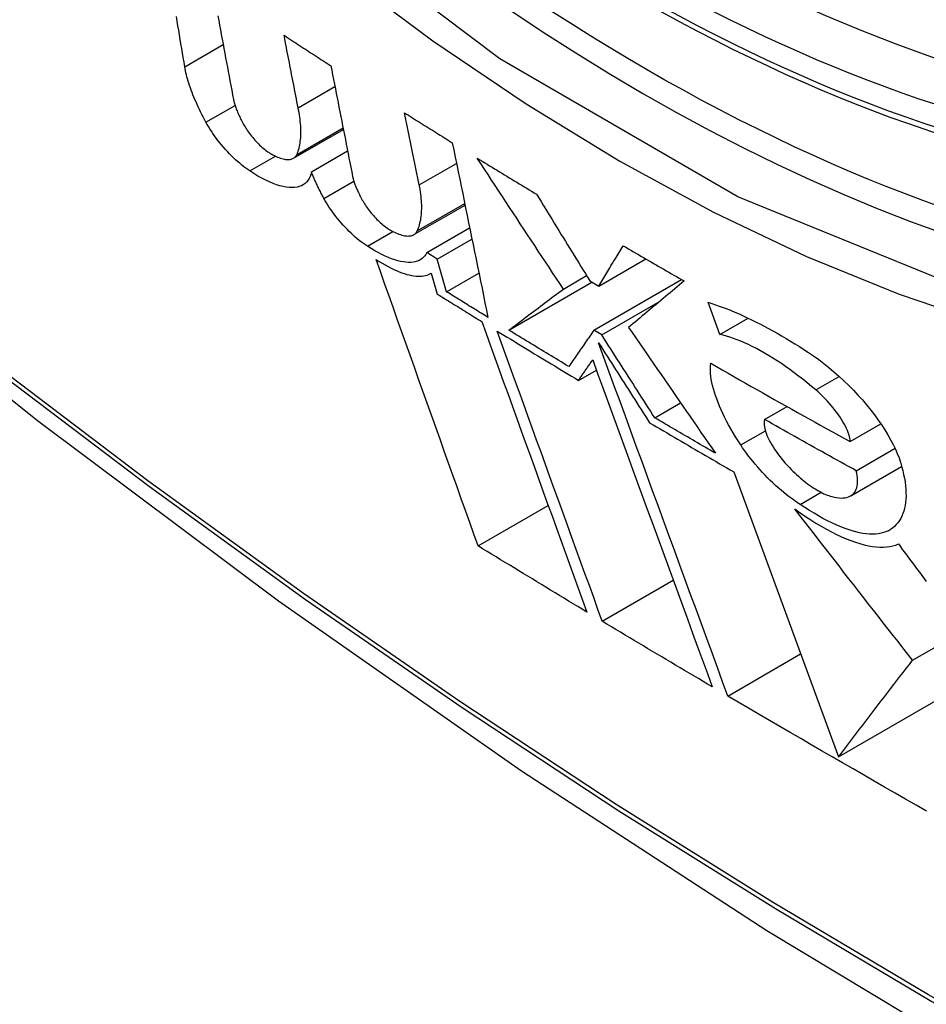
# Model space of a CAD drawing. Header units: inches. Extents: x 327.4 to 387.5, y 121.2 to 187.
# Tile 17 of 67: x 328.155 to 328.297, y 164.48 to 164.634. Entities that reach past the tile are written whole.
import ezdxf

# ---------------------------------------------------------------- set-up
doc = ezdxf.new("R2010")
doc.units = ezdxf.units.IN
doc.header["$MEASUREMENT"] = 0
doc.layers.add('Visible Edges(ANSI)', color=7, linetype='Continuous', lineweight=25)
doc.layers.add('Visible Tangent Edges(ANSI)', color=7, linetype='Continuous', lineweight=25)

msp = doc.modelspace()

# ---------------------------------------------------------------- linework, layer by layer
at = {"layer": 'Visible Edges(ANSI)'}
for p, q in [((328.19884, 164.62033), (328.20461, 164.62365)), ((328.21783, 164.60822), (328.21555, 164.61952)), ((328.19814, 164.61241), (328.20594, 164.61691)), ((328.19868, 164.61301), (328.20589, 164.61717)), ((328.20093, 164.61026), (328.20661, 164.61354)), ((328.21698, 164.60043), (328.22501, 164.60506)), ((328.21903, 164.59761), (328.22574, 164.60149)), ((328.22067, 164.59659), (328.2261, 164.59973)), ((328.22067, 164.59659), (328.21903, 164.59761)), ((328.22213, 164.59147), (328.22067, 164.59659)), ((328.24597, 164.59237), (328.25335, 164.59664)), ((328.21956, 164.59431), (328.21973, 164.5944)), ((328.21973, 164.59441), (328.22066, 164.59113)), ((328.22213, 164.59147), (328.22719, 164.59439)), ((328.24043, 164.59191), (328.24407, 164.59401)), ((328.24458, 164.5932), (328.24597, 164.59237)), ((328.24523, 164.58547), (328.25897, 164.5934)), ((328.23188, 164.58547), (328.24492, 164.593)), ((328.24645, 164.58474), (328.25559, 164.59002)), ((328.26498, 164.58478), (328.26313, 164.58983)), ((328.26498, 164.58478), (328.26942, 164.58734)), ((328.24645, 164.58474), (328.24523, 164.58547)), ((328.2428, 164.5776), (328.24561, 164.57922)), ((328.25477, 164.57173), (328.25881, 164.57407)), ((328.27198, 164.57147), (328.2755, 164.5735)), ((328.28541, 164.56799), (328.29022, 164.57077)), ((328.28635, 164.56343), (328.29243, 164.56695)), ((328.28548, 164.5595), (328.29347, 164.56412)), ((328.26714, 164.56326), (328.28356, 164.51858)), ((328.27757, 164.55816), (328.28084, 164.56005)), ((328.22706, 164.55166), (328.23806, 164.55801)), ((328.29518, 164.53373), (328.32699, 164.55209)), ((328.24654, 164.53984), (328.25766, 164.54626)), ((328.26622, 164.52813), (328.27763, 164.53472)), ((328.28356, 164.51858), (328.30542, 164.53121))]:
    msp.add_line(p, q, dxfattribs=at)
at = {"layer": 'Visible Edges(ANSI)', "flags": 128}
for points in [[(328.01158, 164.69936), (328.04739, 164.66521), (328.08376, 164.63244), (328.12064, 164.60113), (328.15799, 164.57131), (328.19575, 164.54305), (328.23388, 164.51639), (328.27234, 164.49138), (328.31107, 164.46808), (328.35005, 164.44652), (328.38921, 164.42677), (328.42852, 164.40886), (328.46793, 164.39285), (328.50741, 164.37879), (328.5469, 164.36672), (328.58637, 164.35671), (328.62575, 164.3488)], [(328.18108, 164.62675), (328.18096, 164.62746), (328.18084, 164.62817), (328.18072, 164.62888), (328.1806, 164.6296), (328.18048, 164.63031), (328.18037, 164.63102), (328.18025, 164.63174), (328.18013, 164.63245), (328.18001, 164.63317), (328.17989, 164.63388), (328.17977, 164.6346)], [(328.18625, 164.63471), (328.18639, 164.63398), (328.18652, 164.63325), (328.18666, 164.63252), (328.1868, 164.6318), (328.18693, 164.63107), (328.18707, 164.63034), (328.18721, 164.62961), (328.18734, 164.62888), (328.18748, 164.62816), (328.18762, 164.62743), (328.18775, 164.6267), (328.18789, 164.62598), (328.18803, 164.62525), (328.18816, 164.62452), (328.1883, 164.6238), (328.18844, 164.62307), (328.18857, 164.62235), (328.18871, 164.62162)], [(328.19884, 164.62033), (328.19875, 164.6208), (328.19866, 164.62127), (328.19857, 164.62174), (328.19848, 164.62221), (328.19838, 164.62269), (328.19829, 164.62316), (328.1982, 164.62363), (328.19811, 164.6241), (328.19802, 164.62458), (328.19793, 164.62505), (328.19783, 164.62552), (328.19774, 164.62599), (328.19765, 164.62647), (328.19756, 164.62694), (328.19747, 164.62741), (328.19738, 164.62789), (328.19729, 164.62836), (328.19719, 164.62883), (328.1971, 164.6293), (328.19701, 164.62978), (328.19692, 164.63025), (328.19683, 164.63072), (328.19674, 164.63119), (328.19665, 164.63167)], [(328.19665, 164.63167), (328.19695, 164.63147), (328.19725, 164.63127), (328.19756, 164.63107), (328.19786, 164.63087), (328.19817, 164.63067), (328.19847, 164.63048), (328.19877, 164.63028), (328.19908, 164.63008), (328.19938, 164.62988), (328.19969, 164.62968), (328.19999, 164.62948), (328.2003, 164.62929), (328.2006, 164.62909), (328.20091, 164.62889), (328.20121, 164.62869), (328.20152, 164.62849), (328.20182, 164.6283), (328.20213, 164.6281), (328.20243, 164.6279), (328.20274, 164.6277), (328.20305, 164.6275), (328.20335, 164.62731), (328.20366, 164.62711), (328.20396, 164.62691)], [(328.1844, 164.61806), (328.18418, 164.61847), (328.18397, 164.61887), (328.18376, 164.61927), (328.18356, 164.61967), (328.18337, 164.62006), (328.18318, 164.62046), (328.18301, 164.62084), (328.18284, 164.62123), (328.18267, 164.62161), (328.18251, 164.62198), (328.18236, 164.62235), (328.18222, 164.62272), (328.18208, 164.62309), (328.18196, 164.62344), (328.18183, 164.6238), (328.18172, 164.62415), (328.18161, 164.62449), (328.18152, 164.62483), (328.18142, 164.62516), (328.18134, 164.62549), (328.18126, 164.62581), (328.18119, 164.62613), (328.18113, 164.62644), (328.18108, 164.62675)], [(328.20396, 164.62691), (328.20411, 164.62619), (328.20425, 164.62547), (328.20439, 164.62474), (328.20453, 164.62402), (328.20468, 164.6233), (328.20482, 164.62257), (328.20496, 164.62185), (328.20511, 164.62112), (328.20525, 164.6204), (328.20539, 164.61968), (328.20553, 164.61895), (328.20568, 164.61823), (328.20582, 164.6175), (328.20596, 164.61678), (328.20611, 164.61606), (328.20625, 164.61533), (328.20639, 164.61461), (328.20654, 164.61389), (328.20668, 164.61316), (328.20682, 164.61244), (328.20697, 164.61172), (328.20711, 164.611), (328.20725, 164.61028), (328.20739, 164.60956)], [(328.18871, 164.62162), (328.18874, 164.62147), (328.18877, 164.62132), (328.18881, 164.62116), (328.18885, 164.621), (328.1889, 164.62084), (328.18895, 164.62068), (328.18901, 164.62051), (328.18907, 164.62034), (328.18913, 164.62016), (328.1892, 164.61999), (328.18927, 164.61981), (328.18934, 164.61963), (328.18942, 164.61944), (328.1895, 164.61926), (328.18959, 164.61907), (328.18968, 164.61888), (328.18977, 164.61869), (328.18987, 164.6185), (328.18997, 164.6183), (328.19008, 164.61811), (328.19019, 164.61791), (328.1903, 164.61771), (328.19041, 164.61751), (328.19053, 164.61731)], [(328.19868, 164.61301), (328.19877, 164.61324), (328.19885, 164.61347), (328.19892, 164.61372), (328.19899, 164.61397), (328.19905, 164.61422), (328.19911, 164.61449), (328.19915, 164.61476), (328.19919, 164.61503), (328.19922, 164.61532), (328.19925, 164.61561), (328.19927, 164.6159), (328.19928, 164.61621), (328.19928, 164.61652), (328.19928, 164.61683), (328.19926, 164.61716), (328.19925, 164.61748), (328.19922, 164.61782), (328.19919, 164.61816), (328.19915, 164.61851), (328.1991, 164.61886), (328.19905, 164.61922), (328.19899, 164.61958), (328.19892, 164.61995), (328.19884, 164.62033)], [(328.21555, 164.61952), (328.21586, 164.61932), (328.21617, 164.61913), (328.21648, 164.61893), (328.21679, 164.61873), (328.2171, 164.61854), (328.21741, 164.61834), (328.21772, 164.61815), (328.21803, 164.61795), (328.21834, 164.61776), (328.21866, 164.61756), (328.21897, 164.61737), (328.21928, 164.61718), (328.21959, 164.61698), (328.2199, 164.61679), (328.22021, 164.61659), (328.22052, 164.6164), (328.22083, 164.6162), (328.22114, 164.61601), (328.22146, 164.61581), (328.22177, 164.61562), (328.22208, 164.61543), (328.22239, 164.61523), (328.2227, 164.61504), (328.22302, 164.61484)], [(328.19126, 164.61041), (328.19095, 164.61062), (328.19064, 164.61084), (328.19032, 164.61108), (328.19, 164.61134), (328.18968, 164.61161), (328.18935, 164.61189), (328.18903, 164.61218), (328.18871, 164.61248), (328.18839, 164.6128), (328.18807, 164.61312), (328.18776, 164.61345), (328.18745, 164.61379), (328.18715, 164.61414), (328.18685, 164.61449), (328.18656, 164.61484), (328.18628, 164.6152), (328.18601, 164.61556), (328.18575, 164.61592), (328.18549, 164.61628), (328.18525, 164.61664), (328.18502, 164.617), (328.1848, 164.61736), (328.18459, 164.61771), (328.1844, 164.61806)], [(328.19053, 164.61731), (328.19066, 164.6171), (328.19079, 164.6169), (328.19093, 164.61669), (328.19108, 164.61648), (328.19123, 164.61627), (328.19139, 164.61606), (328.19155, 164.61585), (328.19172, 164.61564), (328.19189, 164.61544), (328.19207, 164.61524), (328.19225, 164.61504), (328.19243, 164.61485), (328.19261, 164.61466), (328.1928, 164.61448), (328.19299, 164.6143), (328.19318, 164.61413), (328.19336, 164.61397), (328.19355, 164.61382), (328.19374, 164.61367), (328.19392, 164.61353), (328.19411, 164.6134), (328.19429, 164.61328), (328.19446, 164.61317), (328.19463, 164.61307)], [(328.22302, 164.61484), (328.22325, 164.61371), (328.22348, 164.61257), (328.22371, 164.61143), (328.22395, 164.61029), (328.22418, 164.60915), (328.22441, 164.60801), (328.22465, 164.60686), (328.22488, 164.60572), (328.22511, 164.60458), (328.22535, 164.60344), (328.22558, 164.60229), (328.22581, 164.60115), (328.22605, 164.60001), (328.22628, 164.59887), (328.22651, 164.59772), (328.22675, 164.59658), (328.22698, 164.59544), (328.22721, 164.5943), (328.22745, 164.59316), (328.22768, 164.59202), (328.22791, 164.59088), (328.22814, 164.58974), (328.22837, 164.58861), (328.22861, 164.58747)], [(328.19463, 164.61307), (328.19489, 164.61293), (328.19513, 164.61281), (328.19538, 164.61269), (328.19561, 164.61259), (328.19584, 164.6125), (328.19606, 164.61242), (328.19628, 164.61236), (328.19649, 164.6123), (328.19669, 164.61226), (328.19689, 164.61223), (328.19707, 164.61221), (328.19725, 164.6122), (328.19742, 164.6122), (328.19758, 164.61222), (328.19773, 164.61225), (328.19787, 164.61229), (328.19801, 164.61234), (328.19813, 164.6124), (328.19825, 164.61248), (328.19835, 164.61256), (328.19845, 164.61266), (328.19853, 164.61277), (328.19861, 164.61288), (328.19868, 164.61301)], [(328.24043, 164.59191), (328.23987, 164.59276), (328.23931, 164.59361), (328.23875, 164.59446), (328.23819, 164.59531), (328.23762, 164.59616), (328.23706, 164.59701), (328.2365, 164.59786), (328.23594, 164.59871), (328.23537, 164.59957), (328.23481, 164.60042), (328.23425, 164.60128), (328.23368, 164.60213), (328.23312, 164.60299), (328.23256, 164.60385), (328.232, 164.6047), (328.23143, 164.60556), (328.23087, 164.60642), (328.23031, 164.60727), (328.22975, 164.60813), (328.22918, 164.60899), (328.22862, 164.60985), (328.22806, 164.6107), (328.2275, 164.61156), (328.22694, 164.61242)], [(328.22694, 164.61242), (328.22733, 164.61218), (328.22771, 164.61194), (328.2281, 164.61171), (328.22849, 164.61147), (328.22887, 164.61123), (328.22926, 164.611), (328.22964, 164.61076), (328.23003, 164.61052), (328.23042, 164.61029), (328.2308, 164.61005), (328.23119, 164.60982), (328.23158, 164.60958), (328.23196, 164.60934), (328.23235, 164.60911), (328.23274, 164.60887), (328.23313, 164.60864), (328.23351, 164.6084), (328.2339, 164.60817), (328.23429, 164.60793), (328.23468, 164.6077), (328.23507, 164.60746), (328.23545, 164.60723), (328.23584, 164.60699), (328.23623, 164.60676)], [(328.20093, 164.61026), (328.20084, 164.60988), (328.20071, 164.60953), (328.20056, 164.60921), (328.20038, 164.60892), (328.20017, 164.60866), (328.19993, 164.60844), (328.19966, 164.60824), (328.19936, 164.60809), (328.19903, 164.60796), (328.19868, 164.60788), (328.1983, 164.60782), (328.19789, 164.60781), (328.19745, 164.60782), (328.19699, 164.60788), (328.19651, 164.60797), (328.196, 164.6081), (328.19547, 164.60826), (328.19492, 164.60847), (328.19435, 164.6087), (328.19377, 164.60898), (328.19316, 164.60928), (328.19254, 164.60962), (328.19191, 164.61), (328.19126, 164.61041)], [(328.2029, 164.60609), (328.2028, 164.60627), (328.2027, 164.60645), (328.20261, 164.60663), (328.20251, 164.60681), (328.20242, 164.60699), (328.20233, 164.60717), (328.20224, 164.60735), (328.20215, 164.60752), (328.20206, 164.6077), (328.20198, 164.60788), (328.20189, 164.60805), (328.20181, 164.60822), (328.20173, 164.6084), (328.20165, 164.60857), (328.20157, 164.60874), (328.20149, 164.60892), (328.20142, 164.60909), (328.20134, 164.60926), (328.20127, 164.60942), (328.2012, 164.60959), (328.20113, 164.60976), (328.20106, 164.60993), (328.20099, 164.61009), (328.20093, 164.61026)], [(328.20739, 164.60956), (328.20743, 164.60941), (328.20746, 164.60925), (328.2075, 164.6091), (328.20754, 164.60894), (328.20759, 164.60878), (328.20765, 164.60861), (328.2077, 164.60844), (328.20776, 164.60827), (328.20783, 164.6081), (328.2079, 164.60793), (328.20797, 164.60775), (328.20805, 164.60757), (328.20813, 164.60739), (328.20821, 164.6072), (328.2083, 164.60702), (328.20839, 164.60683), (328.20849, 164.60664), (328.20859, 164.60645), (328.20869, 164.60625), (328.2088, 164.60606), (328.20891, 164.60586), (328.20903, 164.60567), (328.20914, 164.60547), (328.20926, 164.60527)], [(328.21753, 164.60103), (328.21763, 164.60126), (328.21772, 164.60149), (328.2178, 164.60172), (328.21787, 164.60197), (328.21794, 164.60222), (328.218, 164.60248), (328.21806, 164.60274), (328.2181, 164.60301), (328.21814, 164.60329), (328.21817, 164.60357), (328.2182, 164.60387), (328.21821, 164.60416), (328.21822, 164.60447), (328.21822, 164.60478), (328.21822, 164.6051), (328.2182, 164.60542), (328.21818, 164.60575), (328.21816, 164.60609), (328.21812, 164.60643), (328.21808, 164.60678), (328.21803, 164.60713), (328.21797, 164.60749), (328.21791, 164.60785), (328.21783, 164.60822)], [(328.20971, 164.59861), (328.2094, 164.59881), (328.20908, 164.59903), (328.20876, 164.59927), (328.20844, 164.59952), (328.20812, 164.59978), (328.2078, 164.60005), (328.20748, 164.60034), (328.20715, 164.60064), (328.20684, 164.60095), (328.20652, 164.60127), (328.20621, 164.60159), (328.2059, 164.60193), (328.2056, 164.60226), (328.20531, 164.60261), (328.20502, 164.60295), (328.20475, 164.6033), (328.20448, 164.60365), (328.20422, 164.60401), (328.20397, 164.60436), (328.20373, 164.60471), (328.20351, 164.60506), (328.20329, 164.60541), (328.20309, 164.60575), (328.2029, 164.60609)], [(328.23623, 164.60676), (328.23658, 164.60619), (328.23693, 164.60563), (328.23727, 164.60506), (328.23762, 164.60449), (328.23797, 164.60393), (328.23832, 164.60336), (328.23866, 164.6028), (328.23901, 164.60223), (328.23936, 164.60167), (328.23971, 164.6011), (328.24006, 164.60053), (328.2404, 164.59997), (328.24075, 164.5994), (328.2411, 164.59884), (328.24145, 164.59827), (328.2418, 164.59771), (328.24214, 164.59714), (328.24249, 164.59658), (328.24284, 164.59602), (328.24319, 164.59545), (328.24353, 164.59489), (328.24388, 164.59433), (328.24423, 164.59376), (328.24458, 164.5932)], [(328.20926, 164.60527), (328.20939, 164.60506), (328.20953, 164.60486), (328.20967, 164.60465), (328.20982, 164.60444), (328.20998, 164.60424), (328.21014, 164.60403), (328.2103, 164.60382), (328.21047, 164.60362), (328.21065, 164.60342), (328.21082, 164.60322), (328.21101, 164.60302), (328.21119, 164.60283), (328.21138, 164.60265), (328.21157, 164.60247), (328.21176, 164.60229), (328.21195, 164.60212), (328.21214, 164.60196), (328.21233, 164.60181), (328.21252, 164.60166), (328.21271, 164.60153), (328.21289, 164.6014), (328.21307, 164.60128), (328.21325, 164.60117), (328.21343, 164.60107)], [(328.21343, 164.60107), (328.21368, 164.60093), (328.21394, 164.60081), (328.21418, 164.6007), (328.21442, 164.6006), (328.21466, 164.60051), (328.21488, 164.60043), (328.2151, 164.60036), (328.21531, 164.60031), (328.21552, 164.60027), (328.21572, 164.60024), (328.2159, 164.60022), (328.21609, 164.60021), (328.21626, 164.60022), (328.21642, 164.60024), (328.21657, 164.60027), (328.21672, 164.60031), (328.21685, 164.60036), (328.21698, 164.60042), (328.21709, 164.6005), (328.2172, 164.60058), (328.2173, 164.60068), (328.21738, 164.60079), (328.21746, 164.6009), (328.21753, 164.60103)], [(328.21903, 164.59761), (328.21888, 164.59734), (328.21871, 164.5971), (328.21852, 164.59688), (328.2183, 164.59668), (328.21806, 164.59652), (328.2178, 164.59638), (328.21751, 164.59626), (328.2172, 164.59617), (328.21687, 164.59611), (328.21652, 164.59608), (328.21615, 164.59608), (328.21575, 164.5961), (328.21534, 164.59616), (328.21491, 164.59624), (328.21446, 164.59635), (328.21399, 164.59649), (328.2135, 164.59666), (328.213, 164.59685), (328.21248, 164.59708), (328.21195, 164.59733), (328.21141, 164.59761), (328.21085, 164.59791), (328.21028, 164.59825), (328.20971, 164.59861)], [(328.24597, 164.59237), (328.24613, 164.59263), (328.24629, 164.5929), (328.24645, 164.59316), (328.2466, 164.59342), (328.24676, 164.59368), (328.24692, 164.59394), (328.24708, 164.5942), (328.24724, 164.59447), (328.2474, 164.59473), (328.24757, 164.59499), (328.24773, 164.59525), (328.24789, 164.59552), (328.24805, 164.59578), (328.24821, 164.59604), (328.24837, 164.59631), (328.24853, 164.59657), (328.24869, 164.59684), (328.24886, 164.5971), (328.24902, 164.59736), (328.24918, 164.59763), (328.24934, 164.59789), (328.2495, 164.59816), (328.24967, 164.59842), (328.24983, 164.59869)], [(328.24983, 164.59869), (328.25022, 164.59845), (328.25062, 164.59822), (328.25102, 164.59799), (328.25141, 164.59776), (328.25181, 164.59753), (328.2522, 164.5973), (328.2526, 164.59707), (328.253, 164.59684), (328.25339, 164.59661), (328.25379, 164.59638), (328.25419, 164.59615), (328.25459, 164.59592), (328.25498, 164.59569), (328.25538, 164.59546), (328.25578, 164.59523), (328.25618, 164.595), (328.25657, 164.59477), (328.25697, 164.59454), (328.25737, 164.59431), (328.25777, 164.59408), (328.25817, 164.59386), (328.25857, 164.59363), (328.25897, 164.5934), (328.25937, 164.59317)], [(328.22706, 164.55166), (328.22641, 164.5535), (328.22575, 164.55534), (328.22508, 164.55719), (328.22442, 164.55904), (328.22376, 164.5609), (328.22309, 164.56276), (328.22242, 164.56463), (328.22175, 164.5665), (328.22109, 164.56838), (328.22042, 164.57025), (328.21975, 164.57213), (328.21908, 164.57401), (328.21841, 164.57589), (328.21774, 164.57777), (328.21707, 164.57966), (328.2164, 164.58154), (328.21573, 164.58342), (328.21507, 164.5853), (328.2144, 164.58718), (328.21374, 164.58905), (328.21307, 164.59093), (328.21241, 164.5928), (328.21175, 164.59467), (328.21109, 164.59653)], [(328.21109, 164.59653), (328.21157, 164.59623), (328.21204, 164.59594), (328.21251, 164.59568), (328.21297, 164.59543), (328.21342, 164.59519), (328.21385, 164.59498), (328.21428, 164.59479), (328.2147, 164.59461), (328.21511, 164.59446), (328.21551, 164.59432), (328.2159, 164.5942), (328.21627, 164.59411), (328.21664, 164.59403), (328.21699, 164.59397), (328.21733, 164.59393), (328.21765, 164.5939), (328.21796, 164.5939), (328.21826, 164.59392), (328.21854, 164.59396), (328.21881, 164.59401), (328.21906, 164.59408), (328.2193, 164.59417), (328.21952, 164.59428), (328.21973, 164.59441)], [(328.25937, 164.59317), (328.259, 164.59286), (328.25863, 164.59256), (328.25826, 164.59225), (328.2579, 164.59195), (328.25753, 164.59164), (328.25716, 164.59133), (328.2568, 164.59103), (328.25643, 164.59072), (328.25607, 164.59042), (328.2557, 164.59012), (328.25534, 164.58981), (328.25497, 164.58951), (328.25461, 164.5892), (328.25425, 164.5889), (328.25389, 164.5886), (328.25353, 164.5883), (328.25317, 164.58799), (328.25281, 164.58769), (328.25245, 164.58739), (328.25209, 164.58709), (328.25173, 164.58679), (328.25138, 164.5865), (328.25102, 164.5862), (328.25067, 164.5859)], [(328.23188, 164.58547), (328.23223, 164.58573), (328.23257, 164.58599), (328.23292, 164.58625), (328.23327, 164.58652), (328.23363, 164.58678), (328.23398, 164.58705), (328.23433, 164.58732), (328.23469, 164.58758), (328.23504, 164.58785), (328.2354, 164.58812), (328.23576, 164.58839), (328.23611, 164.58866), (328.23647, 164.58893), (328.23683, 164.5892), (328.23719, 164.58947), (328.23755, 164.58974), (328.23791, 164.59001), (328.23827, 164.59028), (328.23863, 164.59056), (328.23899, 164.59083), (328.23935, 164.5911), (328.23971, 164.59137), (328.24007, 164.59164), (328.24043, 164.59191)], [(328.22066, 164.59113), (328.22095, 164.59095), (328.22124, 164.59077), (328.22153, 164.59059), (328.22182, 164.59041), (328.22212, 164.59023), (328.22241, 164.59005), (328.2227, 164.58987), (328.22299, 164.58969), (328.22328, 164.58951), (328.22357, 164.58933), (328.22386, 164.58915), (328.22415, 164.58897), (328.22445, 164.58879), (328.22474, 164.58861), (328.22503, 164.58843), (328.22532, 164.58824), (328.22561, 164.58806), (328.22591, 164.58788), (328.2262, 164.5877), (328.22649, 164.58752), (328.22678, 164.58734), (328.22707, 164.58716), (328.22737, 164.58698), (328.22766, 164.5868)], [(328.22861, 164.58747), (328.22834, 164.58764), (328.22806, 164.5878), (328.22779, 164.58797), (328.22752, 164.58814), (328.22725, 164.5883), (328.22698, 164.58847), (328.22671, 164.58864), (328.22644, 164.5888), (328.22617, 164.58897), (328.2259, 164.58914), (328.22563, 164.5893), (328.22536, 164.58947), (328.22509, 164.58964), (328.22482, 164.5898), (328.22455, 164.58997), (328.22428, 164.59014), (328.22401, 164.5903), (328.22374, 164.59047), (328.22348, 164.59064), (328.22321, 164.5908), (328.22294, 164.59097), (328.22267, 164.59114), (328.2224, 164.5913), (328.22213, 164.59147)], [(328.26313, 164.58983), (328.2637, 164.58965), (328.26429, 164.58945), (328.26488, 164.58924), (328.26549, 164.58902), (328.2661, 164.58879), (328.26672, 164.58854), (328.26734, 164.58828), (328.26798, 164.588), (328.26862, 164.58772), (328.26926, 164.58742), (328.26992, 164.5871), (328.27058, 164.58678), (328.27124, 164.58644), (328.27191, 164.5861), (328.27259, 164.58574), (328.27327, 164.58536), (328.27396, 164.58498), (328.27465, 164.58458), (328.27535, 164.58418), (328.27604, 164.58376), (328.27675, 164.58333), (328.27745, 164.58289), (328.27816, 164.58244), (328.27887, 164.58198)], [(328.22766, 164.5868), (328.22834, 164.58492), (328.22902, 164.58303), (328.2297, 164.58113), (328.23039, 164.57923), (328.23107, 164.57733), (328.23176, 164.57542), (328.23245, 164.57352), (328.23314, 164.57161), (328.23383, 164.5697), (328.23452, 164.56779), (328.23521, 164.56588), (328.2359, 164.56397), (328.23659, 164.56206), (328.23728, 164.56015), (328.23797, 164.55825), (328.23866, 164.55635), (328.23935, 164.55445), (328.24003, 164.55255), (328.24072, 164.55066), (328.2414, 164.54878), (328.24208, 164.5469), (328.24276, 164.54502), (328.24344, 164.54316), (328.24412, 164.54129)], [(328.24128, 164.57977), (328.24088, 164.58), (328.24049, 164.58024), (328.2401, 164.58048), (328.2397, 164.58071), (328.23931, 164.58095), (328.23892, 164.58119), (328.23853, 164.58142), (328.23813, 164.58166), (328.23774, 164.5819), (328.23735, 164.58214), (328.23696, 164.58237), (328.23657, 164.58261), (328.23618, 164.58285), (328.23578, 164.58309), (328.23539, 164.58332), (328.235, 164.58356), (328.23461, 164.5838), (328.23422, 164.58404), (328.23383, 164.58428), (328.23344, 164.58451), (328.23305, 164.58475), (328.23266, 164.58499), (328.23227, 164.58523), (328.23188, 164.58547)], [(328.24523, 164.58547), (328.24506, 164.58523), (328.2449, 164.58499), (328.24473, 164.58475), (328.24456, 164.58451), (328.2444, 164.58427), (328.24423, 164.58403), (328.24407, 164.5838), (328.2439, 164.58356), (328.24374, 164.58332), (328.24357, 164.58308), (328.24341, 164.58284), (328.24324, 164.5826), (328.24308, 164.58237), (328.24291, 164.58213), (328.24275, 164.58189), (328.24258, 164.58165), (328.24242, 164.58142), (328.24226, 164.58118), (328.24209, 164.58094), (328.24193, 164.58071), (328.24176, 164.58047), (328.2416, 164.58024), (328.24144, 164.58), (328.24128, 164.57977)], [(328.25067, 164.5859), (328.25123, 164.58508), (328.2518, 164.58426), (328.25236, 164.58343), (328.25293, 164.58261), (328.2535, 164.58178), (328.25406, 164.58096), (328.25463, 164.58014), (328.2552, 164.57931), (328.25577, 164.57849), (328.25633, 164.57766), (328.2569, 164.57684), (328.25747, 164.57602), (328.25804, 164.5752), (328.2586, 164.57437), (328.25917, 164.57355), (328.25974, 164.57273), (328.2603, 164.57191), (328.26087, 164.57109), (328.26144, 164.57027), (328.262, 164.56945), (328.26257, 164.56864), (328.26313, 164.56782), (328.26369, 164.567), (328.26426, 164.56619)], [(328.24654, 164.53984), (328.24586, 164.5417), (328.24519, 164.54356), (328.24451, 164.54544), (328.24382, 164.54732), (328.24314, 164.5492), (328.24245, 164.55109), (328.24176, 164.55299), (328.24108, 164.55488), (328.24039, 164.55679), (328.2397, 164.55869), (328.239, 164.5606), (328.23831, 164.5625), (328.23762, 164.56441), (328.23693, 164.56632), (328.23624, 164.56823), (328.23555, 164.57014), (328.23486, 164.57205), (328.23417, 164.57396), (328.23348, 164.57586), (328.23279, 164.57776), (328.2321, 164.57966), (328.23142, 164.58156), (328.23074, 164.58345), (328.23006, 164.58533)], [(328.23006, 164.58533), (328.23059, 164.58501), (328.23111, 164.58468), (328.23164, 164.58436), (328.23217, 164.58404), (328.2327, 164.58372), (328.23323, 164.58339), (328.23376, 164.58307), (328.23429, 164.58275), (328.23482, 164.58242), (328.23535, 164.5821), (328.23588, 164.58178), (328.23641, 164.58146), (328.23694, 164.58113), (328.23747, 164.58081), (328.238, 164.58049), (328.23854, 164.58017), (328.23907, 164.57985), (328.2396, 164.57952), (328.24013, 164.5792), (328.24067, 164.57888), (328.2412, 164.57856), (328.24173, 164.57824), (328.24227, 164.57792), (328.2428, 164.5776)], [(328.25477, 164.57173), (328.25442, 164.57227), (328.25407, 164.57281), (328.25373, 164.57335), (328.25338, 164.5739), (328.25303, 164.57444), (328.25269, 164.57498), (328.25234, 164.57552), (328.25199, 164.57606), (328.25165, 164.5766), (328.2513, 164.57714), (328.25095, 164.57769), (328.25061, 164.57823), (328.25026, 164.57877), (328.24991, 164.57931), (328.24957, 164.57986), (328.24922, 164.5804), (328.24887, 164.58094), (328.24852, 164.58148), (328.24818, 164.58203), (328.24783, 164.58257), (328.24748, 164.58311), (328.24714, 164.58366), (328.24679, 164.5842), (328.24645, 164.58474)], [(328.28, 164.5761), (328.27933, 164.57666), (328.27866, 164.57722), (328.27798, 164.57776), (328.2773, 164.57828), (328.27663, 164.57879), (328.27595, 164.57928), (328.27528, 164.57976), (328.27461, 164.58022), (328.27394, 164.58066), (328.27328, 164.58109), (328.27262, 164.58149), (328.27197, 164.58187), (328.27133, 164.58224), (328.27069, 164.58258), (328.27006, 164.5829), (328.26945, 164.5832), (328.26884, 164.58348), (328.26825, 164.58374), (328.26767, 164.58397), (328.2671, 164.58418), (328.26655, 164.58436), (328.26601, 164.58452), (328.26549, 164.58466), (328.26498, 164.58478)], [(328.26622, 164.52813), (328.2654, 164.53037), (328.26458, 164.53262), (328.26375, 164.53488), (328.26292, 164.53715), (328.26208, 164.53944), (328.26124, 164.54173), (328.26039, 164.54404), (328.25955, 164.54635), (328.2587, 164.54866), (328.25785, 164.55099), (328.25699, 164.55332), (328.25614, 164.55565), (328.25529, 164.55798), (328.25443, 164.56031), (328.25358, 164.56265), (328.25272, 164.56498), (328.25187, 164.56731), (328.25102, 164.56964), (328.25017, 164.57196), (328.24932, 164.57428), (328.24847, 164.57659), (328.24763, 164.57889), (328.24679, 164.58118), (328.24596, 164.58347)], [(328.24596, 164.58347), (328.24629, 164.58295), (328.24662, 164.58242), (328.24696, 164.5819), (328.24729, 164.58138), (328.24762, 164.58086), (328.24796, 164.58034), (328.24829, 164.57981), (328.24862, 164.57929), (328.24896, 164.57877), (328.24929, 164.57825), (328.24962, 164.57773), (328.24996, 164.57721), (328.25029, 164.57668), (328.25062, 164.57616), (328.25096, 164.57564), (328.25129, 164.57512), (328.25162, 164.5746), (328.25196, 164.57408), (328.25229, 164.57356), (328.25262, 164.57304), (328.25295, 164.57252), (328.25329, 164.572), (328.25362, 164.57148), (328.25395, 164.57096)], [(328.2428, 164.5776), (328.24289, 164.57773), (328.24299, 164.57786), (328.24308, 164.578), (328.24317, 164.57813), (328.24326, 164.57826), (328.24336, 164.5784), (328.24345, 164.57853), (328.24354, 164.57867), (328.24363, 164.5788), (328.24373, 164.57893), (328.24382, 164.57907), (328.24391, 164.5792), (328.244, 164.57933), (328.2441, 164.57947), (328.24419, 164.5796), (328.24428, 164.57974), (328.24438, 164.57987), (328.24447, 164.58), (328.24456, 164.58014), (328.24466, 164.58027), (328.24475, 164.58041), (328.24484, 164.58054), (328.24493, 164.58067), (328.24503, 164.58081)], [(328.24503, 164.58081), (328.2458, 164.57869), (328.24658, 164.57657), (328.24736, 164.57443), (328.24814, 164.5723), (328.24892, 164.57015), (328.24971, 164.56801), (328.25049, 164.56585), (328.25128, 164.5637), (328.25207, 164.56154), (328.25286, 164.55939), (328.25365, 164.55723), (328.25444, 164.55508), (328.25522, 164.55292), (328.25601, 164.55077), (328.2568, 164.54862), (328.25758, 164.54648), (328.25837, 164.54434), (328.25915, 164.54221), (328.25993, 164.54008), (328.2607, 164.53796), (328.26147, 164.53585), (328.26224, 164.53375), (328.26301, 164.53166), (328.26377, 164.52958)], [(328.27887, 164.58198), (328.27967, 164.58144), (328.28047, 164.58087), (328.28127, 164.58026), (328.28207, 164.57962), (328.28286, 164.57895), (328.28364, 164.57826), (328.28441, 164.57754), (328.28517, 164.57681), (328.28591, 164.57606), (328.28662, 164.57529), (328.28731, 164.57452), (328.28798, 164.57374), (328.28862, 164.57295), (328.28922, 164.57217), (328.2898, 164.57138), (328.29034, 164.5706), (328.29085, 164.56982), (328.29132, 164.56906), (328.29175, 164.5683), (328.29214, 164.56756), (328.29249, 164.56684), (328.29279, 164.56613), (328.29306, 164.56544), (328.29328, 164.56478)], [(328.26825, 164.56747), (328.26783, 164.56811), (328.26744, 164.56875), (328.26706, 164.56937), (328.2667, 164.57), (328.26635, 164.57061), (328.26603, 164.57122), (328.26572, 164.57182), (328.26543, 164.57242), (328.26516, 164.573), (328.26491, 164.57357), (328.26468, 164.57414), (328.26447, 164.57469), (328.26428, 164.57523), (328.26411, 164.57576), (328.26396, 164.57628), (328.26383, 164.57678), (328.26372, 164.57727), (328.26363, 164.57775), (328.26356, 164.57821), (328.26352, 164.57865), (328.26349, 164.57908), (328.26349, 164.5795), (328.2635, 164.57989), (328.26354, 164.58027)], [(328.26354, 164.58027), (328.26445, 164.57975), (328.26535, 164.57924), (328.26625, 164.57872), (328.26716, 164.57821), (328.26806, 164.57769), (328.26897, 164.57718), (328.26988, 164.57666), (328.27078, 164.57615), (328.27169, 164.57564), (328.2726, 164.57512), (328.27351, 164.57461), (328.27442, 164.5741), (328.27533, 164.57359), (328.27625, 164.57308), (328.27716, 164.57257), (328.27807, 164.57205), (328.27899, 164.57155), (328.2799, 164.57104), (328.28082, 164.57053), (328.28174, 164.57002), (328.28265, 164.56951), (328.28357, 164.56901), (328.28449, 164.5685), (328.28541, 164.56799)], [(328.28541, 164.56799), (328.28538, 164.56825), (328.28534, 164.56852), (328.28527, 164.56881), (328.28519, 164.56911), (328.28508, 164.56942), (328.28496, 164.56974), (328.28481, 164.57007), (328.28465, 164.57041), (328.28446, 164.57076), (328.28426, 164.57111), (328.28405, 164.57147), (328.28381, 164.57183), (328.28356, 164.5722), (328.2833, 164.57257), (328.28302, 164.57294), (328.28273, 164.5733), (328.28242, 164.57367), (328.2821, 164.57404), (328.28177, 164.5744), (328.28143, 164.57475), (328.28108, 164.5751), (328.28073, 164.57544), (328.28037, 164.57578), (328.28, 164.5761)], [(328.26426, 164.56619), (328.26386, 164.56642), (328.26346, 164.56665), (328.26307, 164.56688), (328.26267, 164.56711), (328.26227, 164.56734), (328.26188, 164.56757), (328.26148, 164.5678), (328.26108, 164.56803), (328.26069, 164.56826), (328.26029, 164.56849), (328.2599, 164.56873), (328.2595, 164.56896), (328.25911, 164.56919), (328.25871, 164.56942), (328.25832, 164.56965), (328.25792, 164.56988), (328.25753, 164.57011), (328.25713, 164.57034), (328.25674, 164.57058), (328.25634, 164.57081), (328.25595, 164.57104), (328.25555, 164.57127), (328.25516, 164.5715), (328.25477, 164.57173)], [(328.27198, 164.57147), (328.27193, 164.57127), (328.27191, 164.57106), (328.2719, 164.57084), (328.27191, 164.57059), (328.27195, 164.57034), (328.272, 164.57007), (328.27207, 164.56978), (328.27216, 164.56949), (328.27227, 164.56918), (328.2724, 164.56886), (328.27255, 164.56854), (328.27272, 164.5682), (328.2729, 164.56786), (328.2731, 164.56751), (328.27331, 164.56716), (328.27355, 164.5668), (328.27379, 164.56644), (328.27405, 164.56608), (328.27433, 164.56571), (328.27462, 164.56535), (328.27492, 164.56499), (328.27523, 164.56463), (328.27555, 164.56427), (328.27588, 164.56392)], [(328.28635, 164.56343), (328.28574, 164.56376), (328.28514, 164.5641), (328.28454, 164.56443), (328.28394, 164.56476), (328.28334, 164.5651), (328.28274, 164.56543), (328.28214, 164.56576), (328.28154, 164.5661), (328.28094, 164.56643), (328.28034, 164.56677), (328.27974, 164.5671), (328.27914, 164.56744), (328.27854, 164.56777), (328.27794, 164.56811), (328.27735, 164.56844), (328.27675, 164.56878), (328.27615, 164.56911), (328.27555, 164.56945), (328.27496, 164.56978), (328.27436, 164.57012), (328.27377, 164.57046), (328.27317, 164.57079), (328.27258, 164.57113), (328.27198, 164.57147)], [(328.25395, 164.57096), (328.2545, 164.57064), (328.25505, 164.57031), (328.25559, 164.56999), (328.25614, 164.56967), (328.25669, 164.56935), (328.25724, 164.56903), (328.25779, 164.5687), (328.25833, 164.56838), (328.25888, 164.56806), (328.25943, 164.56774), (328.25998, 164.56742), (328.26053, 164.5671), (328.26108, 164.56678), (328.26163, 164.56646), (328.26218, 164.56614), (328.26273, 164.56582), (328.26328, 164.5655), (328.26383, 164.56518), (328.26438, 164.56486), (328.26493, 164.56454), (328.26548, 164.56422), (328.26604, 164.5639), (328.26659, 164.56358), (328.26714, 164.56326)], [(328.27757, 164.55816), (328.27714, 164.55843), (328.27672, 164.55872), (328.27629, 164.55903), (328.27585, 164.55935), (328.27542, 164.55968), (328.27499, 164.56003), (328.27456, 164.56039), (328.27413, 164.56075), (328.27371, 164.56113), (328.27329, 164.56152), (328.27287, 164.56192), (328.27246, 164.56233), (328.27206, 164.56274), (328.27166, 164.56315), (328.27128, 164.56358), (328.2709, 164.564), (328.27053, 164.56444), (328.27017, 164.56487), (328.26982, 164.5653), (328.26948, 164.56574), (328.26915, 164.56617), (328.26884, 164.56661), (328.26853, 164.56704), (328.26825, 164.56747)], [(328.27588, 164.56392), (328.27615, 164.56364), (328.27643, 164.56337), (328.27671, 164.5631), (328.27699, 164.56284), (328.27728, 164.56258), (328.27757, 164.56233), (328.27786, 164.56208), (328.27815, 164.56184), (328.27844, 164.56161), (328.27873, 164.56139), (328.27902, 164.56118), (328.27932, 164.56097), (328.2796, 164.56078), (328.27989, 164.5606), (328.28018, 164.56042), (328.28046, 164.56026), (328.28073, 164.56011), (328.28101, 164.55997), (328.28127, 164.55984), (328.28154, 164.55972), (328.28179, 164.55962), (328.28204, 164.55953), (328.28228, 164.55945), (328.28251, 164.55938)], [(328.29328, 164.56478), (328.29347, 164.56413), (328.29364, 164.56349), (328.29378, 164.56287), (328.2939, 164.56226), (328.294, 164.56167), (328.29408, 164.56109), (328.29413, 164.56053), (328.29415, 164.55999), (328.29416, 164.55946), (328.29414, 164.55896), (328.29409, 164.55847), (328.29402, 164.558), (328.29393, 164.55755), (328.29382, 164.55712), (328.29368, 164.55671), (328.29351, 164.55632), (328.29332, 164.55595), (328.29311, 164.55561), (328.29288, 164.55529), (328.29262, 164.55499), (328.29234, 164.55471), (328.29204, 164.55446), (328.29171, 164.55423), (328.29136, 164.55403)], [(328.28251, 164.55938), (328.2829, 164.55929), (328.28327, 164.55922), (328.28363, 164.55918), (328.28397, 164.55916), (328.28429, 164.55917), (328.28459, 164.5592), (328.28487, 164.55926), (328.28513, 164.55934), (328.28537, 164.55944), (328.28558, 164.55957), (328.28578, 164.55972), (328.28596, 164.55989), (328.28611, 164.56008), (328.28624, 164.56029), (328.28635, 164.56053), (328.28644, 164.56078), (328.2865, 164.56105), (328.28655, 164.56134), (328.28657, 164.56165), (328.28657, 164.56197), (328.28655, 164.56231), (328.2865, 164.56267), (328.28643, 164.56304), (328.28635, 164.56343)], [(328.29136, 164.55403), (328.29101, 164.55387), (328.29064, 164.55373), (328.29025, 164.55363), (328.28983, 164.55355), (328.28939, 164.55351), (328.28892, 164.55349), (328.28844, 164.5535), (328.28793, 164.55354), (328.2874, 164.55362), (328.28685, 164.55372), (328.28628, 164.55385), (328.28569, 164.55401), (328.28509, 164.5542), (328.28447, 164.55442), (328.28383, 164.55467), (328.28318, 164.55495), (328.28251, 164.55526), (328.28183, 164.5556), (328.28114, 164.55596), (328.28044, 164.55635), (328.27973, 164.55676), (328.27902, 164.5572), (328.2783, 164.55767), (328.27757, 164.55816)], [(328.29518, 164.53373), (328.29442, 164.5347), (328.29366, 164.53567), (328.2929, 164.53665), (328.29213, 164.53763), (328.29137, 164.53861), (328.2906, 164.53959), (328.28983, 164.54058), (328.28906, 164.54157), (328.28829, 164.54255), (328.28752, 164.54354), (328.28675, 164.54453), (328.28598, 164.54553), (328.2852, 164.54652), (328.28443, 164.54751), (328.28365, 164.54851), (328.28288, 164.5495), (328.28211, 164.5505), (328.28133, 164.55149), (328.28056, 164.55249), (328.27979, 164.55348), (328.27901, 164.55447), (328.27824, 164.55547), (328.27747, 164.55646), (328.2767, 164.55745)], [(328.2767, 164.55745), (328.27754, 164.55685), (328.27838, 164.55628), (328.27921, 164.55573), (328.28004, 164.55521), (328.28086, 164.55473), (328.28167, 164.55427), (328.28246, 164.55385), (328.28325, 164.55345), (328.28402, 164.5531), (328.28477, 164.55277), (328.2855, 164.55248), (328.28622, 164.55223), (328.28692, 164.55201), (328.28759, 164.55183), (328.28825, 164.55168), (328.28888, 164.55157), (328.28948, 164.5515), (328.29006, 164.55146), (328.29061, 164.55145), (328.29114, 164.55149), (328.29163, 164.55155), (328.2921, 164.55166), (328.29254, 164.55179), (328.29296, 164.55196)], [(328.24412, 164.54129), (328.2434, 164.54172), (328.24269, 164.54216), (328.24198, 164.54259), (328.24126, 164.54302), (328.24055, 164.54345), (328.23984, 164.54388), (328.23913, 164.54431), (328.23841, 164.54474), (328.2377, 164.54517), (328.23699, 164.5456), (328.23628, 164.54604), (328.23557, 164.54647), (328.23486, 164.5469), (328.23415, 164.54733), (328.23344, 164.54776), (328.23273, 164.5482), (328.23202, 164.54863), (328.23131, 164.54906), (328.2306, 164.54949), (328.22989, 164.54993), (328.22919, 164.55036), (328.22848, 164.55079), (328.22777, 164.55122), (328.22706, 164.55166)], [(328.29296, 164.55196), (328.29323, 164.55159), (328.29351, 164.55122), (328.29378, 164.55085), (328.29406, 164.55048), (328.29433, 164.55011), (328.29461, 164.54974), (328.29488, 164.54937), (328.29516, 164.54901), (328.29543, 164.54864), (328.2957, 164.54827), (328.29598, 164.5479), (328.29625, 164.54753), (328.29652, 164.54716), (328.2968, 164.5468), (328.29707, 164.54643), (328.29734, 164.54607)], [(328.26377, 164.52958), (328.26305, 164.53), (328.26233, 164.53043), (328.26161, 164.53085), (328.26089, 164.53128), (328.26017, 164.53171), (328.25945, 164.53213), (328.25873, 164.53256), (328.25801, 164.53299), (328.25729, 164.53342), (328.25657, 164.53384), (328.25585, 164.53427), (328.25513, 164.5347), (328.25441, 164.53512), (328.2537, 164.53555), (328.25298, 164.53598), (328.25226, 164.53641), (328.25155, 164.53684), (328.25083, 164.53726), (328.25011, 164.53769), (328.2494, 164.53812), (328.24868, 164.53855), (328.24797, 164.53898), (328.24725, 164.53941), (328.24654, 164.53984)], [(328.28356, 164.51858), (328.28402, 164.5192), (328.2845, 164.51982), (328.28497, 164.52044), (328.28544, 164.52106), (328.28592, 164.52168), (328.2864, 164.52231), (328.28688, 164.52294), (328.28736, 164.52356), (328.28784, 164.52419), (328.28832, 164.52483), (328.28881, 164.52546), (328.28929, 164.52609), (328.28978, 164.52673), (328.29027, 164.52736), (328.29076, 164.528), (328.29125, 164.52863), (328.29174, 164.52927), (328.29223, 164.52991), (328.29272, 164.53054), (328.29321, 164.53118), (328.2937, 164.53182), (328.29419, 164.53245), (328.29469, 164.53309), (328.29518, 164.53373)], [(328.29739, 164.51009), (328.29574, 164.51104), (328.29409, 164.51198), (328.29244, 164.51292), (328.29079, 164.51387), (328.28914, 164.51481), (328.28749, 164.51576), (328.28585, 164.51671), (328.2842, 164.51765), (328.28256, 164.5186), (328.28092, 164.51955), (328.27928, 164.5205), (328.27765, 164.52145), (328.27601, 164.5224), (328.27437, 164.52336), (328.27274, 164.52431), (328.27111, 164.52526), (328.26948, 164.52622), (328.26785, 164.52718), (328.26622, 164.52813)]]:
    msp.add_lwpolyline(points, dxfattribs=at)
at = {"layer": 'Visible Edges(ANSI)'}
msp.add_ellipse((328.25385, 164.90597), major_axis=(0.15748, -0.27276), ratio=0.57735, start_param=2.363977, end_param=7.060801, dxfattribs=at)
msp.add_ellipse((328.25037, 164.90396), major_axis=(0.15994, -0.27703), ratio=0.57735, dxfattribs=at)
at = {"layer": 'Visible Tangent Edges(ANSI)'}
for p, q in [((328.18108, 164.62675), (328.18709, 164.63022)), ((328.1844, 164.61806), (328.18895, 164.62069)), ((328.19126, 164.61041), (328.19529, 164.61273)), ((328.21783, 164.60822), (328.22368, 164.6116)), ((328.2029, 164.60609), (328.20759, 164.60879)), ((328.21753, 164.60103), (328.22496, 164.60532)), ((328.20971, 164.59861), (328.21371, 164.60092)), ((328.28, 164.5761), (328.28368, 164.57822)), ((328.26825, 164.56747), (328.2721, 164.5697)), ((328.29136, 164.55403), (328.29168, 164.55422))]:
    msp.add_line(p, q, dxfattribs=at)
at = {"layer": 'Visible Tangent Edges(ANSI)', "flags": 128}
for points in [[(328.4988, 164.75876), (328.49588, 164.71755), (328.48748, 164.68051), (328.47372, 164.64839), (328.45498, 164.62198), (328.43173, 164.6019), (328.40451, 164.58866), (328.3738, 164.58241), (328.34021, 164.58332), (328.30463, 164.59136), (328.26777, 164.60635), (328.23047, 164.62799), (328.19368, 164.6557), (328.15804, 164.68901), (328.12446, 164.72709)], [(328.11066, 164.73972), (328.12313, 164.72368), (328.13604, 164.70821), (328.14934, 164.69339), (328.163, 164.67926), (328.17696, 164.66588), (328.19114, 164.65333), (328.20549, 164.64164), (328.21999, 164.63083), (328.23459, 164.62093), (328.24926, 164.61197), (328.26395, 164.60398), (328.27857, 164.59702), (328.29307, 164.59111), (328.30741, 164.58626), (328.32155, 164.58247), (328.33543, 164.57976), (328.34902, 164.57814), (328.36228, 164.57762), (328.37514, 164.57821), (328.38755, 164.57989), (328.39946, 164.58265), (328.41086, 164.58647)], [(328.00819, 164.70435), (328.03147, 164.68194), (328.055, 164.66013), (328.07876, 164.63894), (328.10272, 164.6184), (328.12686, 164.59854), (328.15113, 164.57938), (328.17553, 164.56094), (328.20001, 164.54324), (328.22455, 164.52631), (328.24911, 164.51016), (328.27367, 164.49481), (328.29822, 164.48026), (328.32277, 164.4665), (328.34731, 164.45353), (328.37183, 164.44138), (328.39629, 164.43004), (328.42066, 164.41954), (328.44493, 164.40988), (328.46907, 164.40107), (328.49309, 164.39311), (328.51695, 164.38601), (328.54064, 164.37978)], [(328.53927, 164.38144), (328.51569, 164.3876), (328.49192, 164.39462), (328.468, 164.4025), (328.44395, 164.41124), (328.41977, 164.42083), (328.39548, 164.43127), (328.3711, 164.44255), (328.34665, 164.45465), (328.32218, 164.46757), (328.29769, 164.48129), (328.2732, 164.49581), (328.2487, 164.51114), (328.22419, 164.52726), (328.19971, 164.54418), (328.17528, 164.56186), (328.15094, 164.58028), (328.12672, 164.59943), (328.10265, 164.61928), (328.07875, 164.6398), (328.05505, 164.66097), (328.03159, 164.68276), (328.00838, 164.70514)]]:
    msp.add_lwpolyline(points, dxfattribs=at)
at = {"layer": 'Visible Tangent Edges(ANSI)'}
for centre, major_axis, start_param, end_param in [((328.25285, 164.9054), (-0.17318, 0.29996), 5.05527, 10.652693), ((328.2528, 164.90537), (0.15059, -0.26083), 4.097754, 6.89782)]:
    msp.add_ellipse(centre, major_axis=major_axis, ratio=0.57735, start_param=start_param, end_param=end_param, dxfattribs=at)
for centre, major_axis in [((328.25345, 164.90574), (-0.17111, 0.29637)), ((328.25047, 164.90402), (0.1627, -0.2818)), ((328.25037, 164.90396), (-0.1621, 0.28076))]:
    msp.add_ellipse(centre, major_axis=major_axis, ratio=0.57735, dxfattribs=at)

doc.saveas('drawing.dxf')
